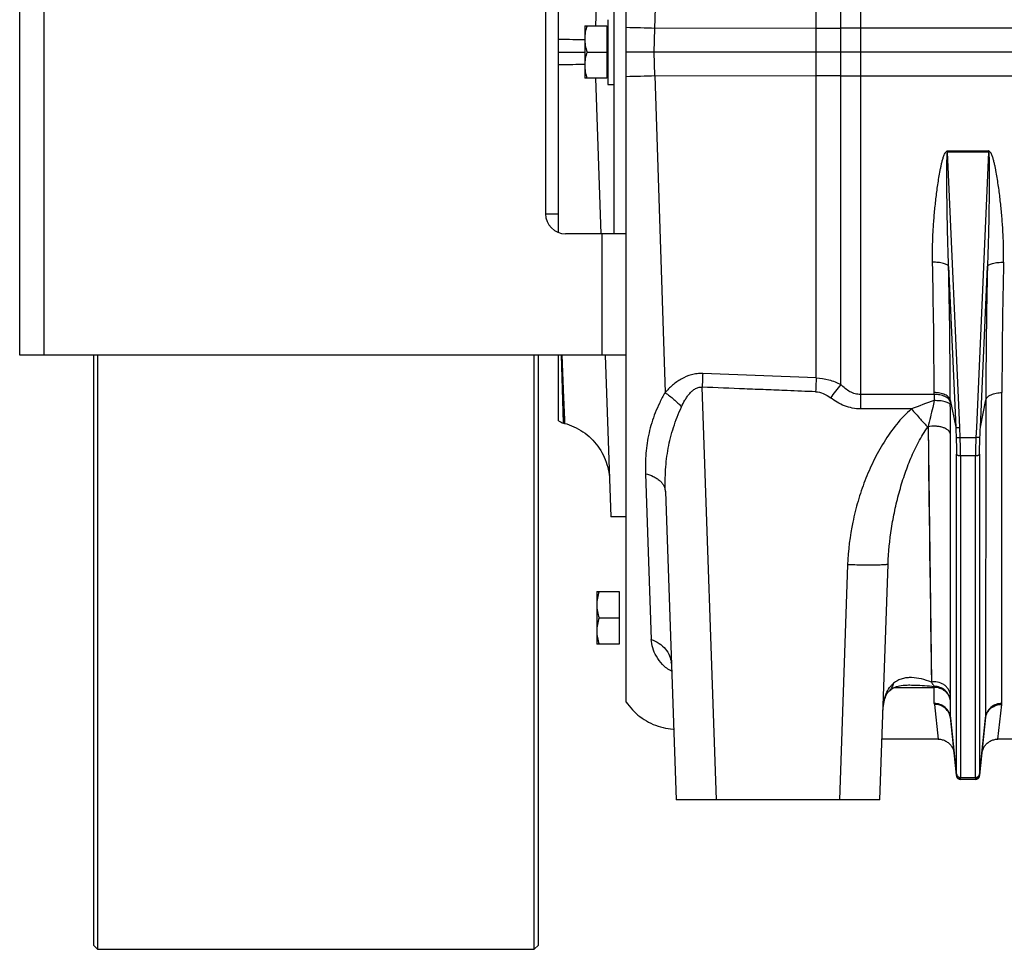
# Model space of a CAD drawing. Extents: x -1680 to 1181, y 8 to 1691.
# Tile 27 of 83: x -1063 to -820, y 627 to 857. Entities that reach past the tile are written whole.
import ezdxf

# ---------------------------------------------------------------- set-up
doc = ezdxf.new("R2010")
doc.units = 0
doc.header["$LTSCALE"] = 65.395
doc.layers.get('0').update_dxf_attribs({"linetype": 'CONTINUOUS'})

msp = doc.modelspace()

# ---------------------------------------------------------------- linework, layer by layer
at = {"color": 9, "linetype": 'CONTINUOUS'}
for p, q in [((-905.91, 854.6), (-900.77, 1016.28)), ((-866.05, 768.11), (-866.05, 933.98)), ((-1056.99, 923.76), (-1056.99, 773.76)), ((-855.1, 889.02), (-855.1, 760.47)), ((-859.94, 766.49), (-859.94, 883.05)), ((-906.12, 848.76), (-905.91, 854.6)), ((-866.05, 854.63), (-905.91, 854.6)), ((-567.49, 854.69), (-855.1, 854.69)), ((-905.91, 842.92), (-906.12, 848.76)), ((-905.91, 842.92), (-903.42, 764.48)), ((-905.91, 842.92), (-866.05, 842.89)), ((-855.1, 842.83), (-567.49, 842.83)), ((-833.54, 824.29), (-833.54, 824)), ((-833.54, 824.29), (-823.45, 824.29)), ((-830.55, 755.9), (-833.54, 824)), ((-823.45, 824), (-833.54, 824)), ((-823.45, 824), (-826.44, 755.9)), ((-823.45, 824), (-823.45, 824.29)), ((-918.99, 773.76), (-918.99, 803.76)), ((-833.29, 795.71), (-831.55, 755.92)), ((-825.44, 755.92), (-823.7, 795.71)), ((-928.5, 756.95), (-929.05, 773.76)), ((-928.94, 773.76), (-928.26, 756.89)), ((-890.68, 663.76), (-894.25, 765.83)), ((-928.5, 756.99), (-928.7, 763.01)), ((-836.88, 764.04), (-855.1, 764.04)), ((-836.88, 764.04), (-836.88, 764.49)), ((-832.9, 762.71), (-831.55, 755.92)), ((-832.9, 762.24), (-832.9, 762.71)), ((-825.44, 755.92), (-824.09, 762.71)), ((-824.09, 762.71), (-824.14, 684.18)), ((-820.16, 687.59), (-820.11, 764.49)), ((-842.5, 760.47), (-855.1, 760.47)), ((-928.5, 756.95), (-928.5, 756.99)), ((-838.44, 755.93), (-838.39, 756)), ((-838.39, 756), (-837.56, 692.86)), ((-838.39, 756), (-838.31, 749.09)), ((-830.44, 753.4), (-830.55, 755.9)), ((-826.44, 755.9), (-826.55, 753.4)), ((-832.84, 689.62), (-832.8, 754.19)), ((-830.44, 753.4), (-826.55, 753.4)), ((-831.33, 670.15), (-831.33, 749.28)), ((-830.34, 748.81), (-830.34, 669.29)), ((-826.65, 748.81), (-830.34, 748.81)), ((-826.65, 669.29), (-826.65, 748.81)), ((-825.66, 749.28), (-825.66, 670.15)), ((-908.26, 744.43), (-906.83, 703.43)), ((-838.18, 739.26), (-838.1, 733.03)), ((-858.28, 721.9), (-860.31, 663.76)), ((-832.84, 694.64), (-832.84, 698.39)), ((-837.61, 696.28), (-837.56, 692.86)), ((-832.84, 691.21), (-832.84, 694.64)), ((-846.7, 691.55), (-836.84, 691.55)), ((-836.83, 687.59), (-836.84, 691.55)), ((-847.94, 690.73), (-847.94, 690.73)), ((-832.84, 689.62), (-832.84, 691.21)), ((-836.82, 687.35), (-835.9, 678.76)), ((-832.85, 684.18), (-832.86, 688.22)), ((-821.09, 678.76), (-820.17, 687.35)), ((-831.34, 669.81), (-832.85, 684.18)), ((-824.14, 684.18), (-825.65, 669.81)), ((-830.34, 668.76), (-830.35, 668.82)), ((-830.34, 669.29), (-826.65, 669.29)), ((-826.64, 668.82), (-826.65, 668.76))]:
    msp.add_line(p, q, dxfattribs=at)
at = {"color": 7, "linetype": 'CONTINUOUS'}
for p, q in [((-1062.99, 773.76), (-1062.99, 923.76)), ((-912.99, 773.76), (-912.99, 923.76)), ((-915.99, 803.76), (-915.99, 893.76)), ((-932.99, 888.76), (-932.99, 808.76)), ((-912.99, 803.76), (-927.99, 803.76)), ((-912.99, 773.76), (-1062.99, 773.76)), ((-1044.74, 773.76), (-1044.74, 627.76)), ((-1043.74, 773.76), (-1043.74, 626.76)), ((-935.74, 626.76), (-935.74, 773.76)), ((-934.74, 627.76), (-934.74, 773.76)), ((-1043.74, 626.76), (-1044.74, 627.76)), ((-1043.74, 626.76), (-935.74, 626.76)), ((-935.74, 626.76), (-934.74, 627.76))]:
    msp.add_line(p, q, dxfattribs=at)
at = {"color": 6, "linetype": 'CONTINUOUS'}
for p, q in [((-919.27, 893.76), (-920.62, 855.26)), ((-929.74, 804.08), (-929.74, 893.44)), ((-923.29, 855.26), (-923.29, 842.26)), ((-923.29, 855.26), (-917.79, 855.26)), ((-917.59, 856.76), (-917.59, 840.76)), ((-929.74, 848.76), (-923.29, 848.76)), ((-922.71, 848.76), (-917.79, 848.76)), ((-567.49, 848.76), (-912.99, 848.76)), ((-917.79, 842.26), (-923.29, 842.26)), ((-920.62, 842.26), (-919.27, 803.76)), ((-917.59, 840.76), (-915.99, 840.76)), ((-932.99, 808.76), (-929.74, 808.76)), ((-929.74, 757.47), (-929.74, 773.76)), ((-918.23, 773.76), (-916.83, 733.75)), ((-912.99, 687.92), (-912.99, 773.76)), ((-866.05, 768.12), (-894.11, 769.21)), ((-928.5, 756.95), (-928.26, 756.89)), ((-903.33, 740.02), (-900.67, 663.76)), ((-912.99, 733.76), (-916.83, 733.76)), ((-850.32, 663.76), (-848.28, 722.07)), ((-920.29, 715.26), (-920.29, 702.26)), ((-920.29, 715.26), (-914.79, 715.26)), ((-919.71, 708.76), (-914.79, 708.76)), ((-914.79, 702.26), (-920.29, 702.26)), ((-901.88, 697.66), (-901.89, 697.68)), ((-832.84, 683.97), (-831.34, 669.65)), ((-825.65, 669.65), (-824.15, 683.97)), ((-835.9, 678.76), (-849.8, 678.76)), ((-813.9, 678.76), (-821.09, 678.76)), ((-826.65, 668.76), (-830.34, 668.76)), ((-850.32, 663.76), (-900.67, 663.76))]:
    msp.add_line(p, q, dxfattribs=at)
at = {"color": 2, "linetype": 'CONTINUOUS'}
for p, q in [((-917.79, 855.26), (-917.79, 842.26)), ((-914.79, 715.26), (-914.79, 702.26))]:
    msp.add_line(p, q, dxfattribs=at)
at = {"color": 9, "linetype": 'CONTINUOUS'}
for points in [[(-928.74, 768.92), (-928.29, 757.74), (-928.28, 757.43)], [(-928.28, 757.43), (-928.26, 756.92), (-928.26, 756.89)], [(-832.81, 744.5), (-832.81, 750.88), (-832.8, 754.19)], [(-838.31, 749.09), (-838.26, 745.75), (-838.18, 739.26)], [(-832.82, 732.54), (-832.82, 738.4), (-832.81, 741.42), (-832.81, 744.5)], [(-838.1, 733.03), (-838.06, 730.02), (-837.99, 724.2)], [(-832.83, 718.89), (-832.83, 724.18), (-832.82, 726.92), (-832.82, 729.7), (-832.82, 732.54)], [(-837.99, 724.2), (-837.95, 721.4), (-837.88, 716.03)], [(-832.83, 706.68), (-832.83, 711.35), (-832.83, 713.81), (-832.83, 716.32), (-832.83, 718.89)], [(-837.88, 716.03), (-837.81, 710.99), (-837.75, 706.35)], [(-837.75, 706.35), (-837.72, 704.17), (-837.61, 696.28)], [(-832.84, 698.39), (-832.84, 702.39), (-832.84, 704.48), (-832.83, 706.68)]]:
    msp.add_lwpolyline(points, dxfattribs=at)
at = {"color": 6, "linetype": 'CONTINUOUS'}
for points in [[(-928.26, 756.89), (-927.74, 756.74), (-927.13, 756.54), (-926.53, 756.31), (-925.94, 756.06), (-925.37, 755.78), (-924.8, 755.48), (-924.25, 755.15), (-923.71, 754.81), (-923.19, 754.44), (-922.68, 754.04), (-922.2, 753.63), (-921.73, 753.19), (-921.27, 752.74), (-920.84, 752.27), (-920.43, 751.77), (-920.04, 751.27), (-919.67, 750.74), (-919.33, 750.2), (-919.01, 749.65), (-918.71, 749.08), (-918.44, 748.5), (-918.19, 747.91), (-917.97, 747.31), (-917.77, 746.7), (-917.6, 746.08), (-917.46, 745.46), (-917.34, 744.83), (-917.25, 744.2), (-917.18, 743.56), (-917.15, 742.92)], [(-901.89, 697.68), (-901.9, 697.69), (-901.91, 697.73), (-901.92, 697.74), (-901.91, 697.73), (-901.9, 697.69), (-901.89, 697.63), (-901.87, 697.56), (-901.86, 697.45), (-901.84, 697.33), (-901.84, 697.21)], [(-847.94, 690.73), (-847.76, 690.9), (-847.54, 691.07), (-847.32, 691.23), (-847.07, 691.38), (-846.79, 691.51), (-846.49, 691.64), (-846.16, 691.76), (-845.8, 691.86), (-845.41, 691.95), (-844.99, 692.03), (-844.54, 692.09), (-844.06, 692.13), (-843.55, 692.15), (-843.25, 692.16)], [(-849.55, 685.79), (-849.52, 686.12), (-849.5, 686.43), (-849.46, 686.73), (-849.43, 687.01), (-849.39, 687.27), (-849.35, 687.52), (-849.3, 687.75), (-849.26, 687.97), (-849.21, 688.18), (-849.16, 688.38), (-849.11, 688.57), (-849.06, 688.75), (-849, 688.92), (-848.94, 689.08), (-848.89, 689.24), (-848.83, 689.38), (-848.76, 689.53), (-848.7, 689.66), (-848.63, 689.8), (-848.56, 689.93), (-848.48, 690.05), (-848.4, 690.18), (-848.31, 690.3), (-848.21, 690.43), (-848.1, 690.56), (-847.99, 690.68), (-847.94, 690.73)], [(-912.99, 687.92), (-912.7, 687.49), (-912.31, 686.98), (-911.91, 686.49), (-911.49, 686.02), (-911.05, 685.56), (-910.59, 685.13), (-910.11, 684.71), (-909.62, 684.32), (-909.1, 683.94), (-908.58, 683.59), (-908.03, 683.26), (-907.48, 682.95), (-906.91, 682.67), (-906.33, 682.41), (-905.74, 682.18), (-905.15, 681.97), (-904.54, 681.79), (-903.92, 681.63), (-903.3, 681.5), (-902.68, 681.39), (-902.05, 681.31), (-901.42, 681.26), (-901.28, 681.26)], [(-835.9, 678.76), (-835.77, 678.76), (-835.54, 678.74), (-835.32, 678.72), (-835.09, 678.68), (-834.87, 678.62), (-834.65, 678.56), (-834.43, 678.48), (-834.22, 678.39), (-834.01, 678.29), (-833.82, 678.17), (-833.62, 678.05), (-833.44, 677.91), (-833.26, 677.77), (-833.09, 677.61), (-832.93, 677.44), (-832.78, 677.27), (-832.65, 677.09), (-832.52, 676.9), (-832.4, 676.7), (-832.29, 676.5), (-832.2, 676.29), (-832.12, 676.07), (-832.05, 675.85), (-831.99, 675.63), (-831.95, 675.4), (-831.92, 675.18)], [(-825.07, 675.18), (-825.04, 675.4), (-825, 675.63), (-824.94, 675.85), (-824.87, 676.07), (-824.79, 676.29), (-824.7, 676.5), (-824.59, 676.7), (-824.47, 676.9), (-824.34, 677.09), (-824.21, 677.27), (-824.06, 677.44), (-823.9, 677.61), (-823.73, 677.77), (-823.55, 677.91), (-823.37, 678.05), (-823.17, 678.17), (-822.98, 678.29), (-822.77, 678.39), (-822.56, 678.48), (-822.34, 678.56), (-822.12, 678.62), (-821.9, 678.68), (-821.67, 678.72), (-821.44, 678.74), (-821.22, 678.76), (-821.09, 678.76)]]:
    msp.add_lwpolyline(points, dxfattribs=at)
at = {"color": 9, "linetype": 'CONTINUOUS'}
for centre, radius, start, end in [((-919.66, 455.6), 399.24, 88.0264, 89.0433), ((-866.27, 1390.74), 536.11, 270.0232, 270.6763), ((-855.12, 439.94), 414.75, 89.9972, 90.6665), ((-918.99, 1215.79), 373.11, 270.9211, 272.0092), ((-866.36, 291.89), 551, 89.3325, 89.968), ((-855.18, 1246.46), 403.63, 269.3244, 270.0121), ((-2339.17, 762.42), 1502.29, 0.07912, 1.30879), ((614.63, 763.24), 1434.74, 178.66226, 179.94989), ((-2335.91, 761.42), 1503.01, 0.04901, 1.30702), ((749.46, 760.59), 1573.55, 178.72119, 179.9228), ((-705.5, 641.52), 198.67, 141.0206, 142.221), ((-792.81, 631.84), 137.89, 108.6334, 111.1201), ((-697.87, 764.13), 139.01, 180.0374, 180.6695), ((-797.64, 762.29), 35.26, 180.0807, 181.324), ((-1132.05, 754.23), 299.25, 359.9924, 1.3882), ((-907.95, 697), 6.12, 5.168, 6.4052), ((-820.18, 691.57), 16.65, 179.1973, 180.0448), ((-834.46, 687.6), 2.38, 180.1359, 186.0601), ((-830.83, 684.18), 2.02, 180.0337, 185.9838)]:
    msp.add_arc(centre, radius, start, end, dxfattribs=at)
at = {"color": 7, "linetype": 'CONTINUOUS'}
msp.add_arc((-927.99, 808.76), 5, 180, 270, dxfattribs=at)
at = {"color": 6, "linetype": 'CONTINUOUS'}
for centre, radius, start, end in [((-927.2, 761.78), 5, 239.4645, 255), ((-830.34, 669.76), 1, 186, 270), ((-826.65, 669.76), 1, 270, 354)]:
    msp.add_arc(centre, radius, start, end, dxfattribs=at)
at = {"color": 2, "linetype": 'CONTINUOUS'}
for centre, radius, start, end in [((-822.46, 687.59), 2.31, 353.8751, 359.9773), ((-820.63, 683.6), 3.54, 170.6093, 173.9879), ((-826.16, 684.18), 2.02, 354.0162, 359.9663), ((-820.58, 683.59), 3.59, 170.2773, 170.6164), ((-830.39, 669.91), 0.964, 185.7423, 190.6036), ((-826.61, 669.91), 0.974, 344.8075, 354.234), ((-826.54, 669.74), 0.895, 1.739, 4.2334)]:
    msp.add_arc(centre, radius, start, end, dxfattribs=at)
at = {"color": 6, "linetype": 'CONTINUOUS'}
for points, knots in [([(-922.71, 855.26), (-922.89, 854.73), (-923.18, 853.66), (-923.29, 852.56), (-923.29, 852.01)], [0, 0, 0, 0, 0.501876, 1, 1, 1, 1]), ([(-923.29, 852.01), (-923.29, 851.46), (-923.18, 850.35), (-922.89, 849.28), (-922.71, 848.76)], [0, 0, 0, 0, 0.498124, 1, 1, 1, 1]), ([(-922.71, 848.76), (-922.89, 848.23), (-923.18, 847.16), (-923.29, 846.06), (-923.29, 845.51)], [0, 0, 0, 0, 0.501876, 1, 1, 1, 1]), ([(-923.29, 845.51), (-923.29, 844.96), (-923.18, 843.85), (-922.89, 842.78), (-922.71, 842.26)], [0, 0, 0, 0, 0.498124, 1, 1, 1, 1]), ([(-866.19, 764.69), (-868.53, 764.79), (-872.62, 764.97), (-878.47, 765.2), (-885.48, 765.46), (-890.74, 765.68), (-894.25, 765.83)], [0, 0, 0, 0, 0.25, 0.4375, 0.625, 1, 1, 1, 1]), ([(-831.55, 755.92), (-831.54, 755.92), (-831.5, 755.91), (-831.44, 755.9), (-831.34, 755.9), (-831.22, 755.89), (-831.07, 755.89), (-830.85, 755.89), (-830.67, 755.9), (-830.55, 755.9)], [0, 0, 0, 0, 0.035333, 0.1024, 0.199746, 0.32428, 0.471855, 0.637489, 1, 1, 1, 1]), ([(-919.71, 715.26), (-919.89, 714.73), (-920.18, 713.66), (-920.29, 712.56), (-920.29, 712.01)], [0, 0, 0, 0, 0.501876, 1, 1, 1, 1]), ([(-920.29, 712.01), (-920.29, 711.46), (-920.18, 710.35), (-919.89, 709.28), (-919.71, 708.76)], [0, 0, 0, 0, 0.498124, 1, 1, 1, 1]), ([(-919.71, 708.76), (-919.89, 708.23), (-920.18, 707.16), (-920.29, 706.06), (-920.29, 705.51)], [0, 0, 0, 0, 0.501876, 1, 1, 1, 1]), ([(-920.29, 705.51), (-920.29, 704.96), (-920.18, 703.85), (-919.89, 702.78), (-919.71, 702.26)], [0, 0, 0, 0, 0.498124, 1, 1, 1, 1])]:
    msp.add_open_spline(points, degree=3, knots=knots, dxfattribs=at)
at = {"color": 9, "linetype": 'CONTINUOUS'}
for points, knots in [([(-923.29, 851.79), (-924.26, 851.79), (-926.41, 851.81), (-928.56, 851.85), (-929.74, 851.88)], [0, 0, 0, 0, 0.448625, 1, 1, 1, 1]), ([(-929.74, 845.64), (-928.56, 845.67), (-926.41, 845.71), (-924.26, 845.73), (-923.29, 845.73)], [0, 0, 0, 0, 0.551349, 1, 1, 1, 1]), ([(-837.27, 796.73), (-837.3, 797.88), (-837.3, 800.19), (-837.18, 803.67), (-836.95, 807.16), (-836.69, 810.08), (-836.43, 812.41), (-836.22, 814.17), (-835.97, 815.93), (-835.7, 817.68), (-835.45, 819.15), (-835.22, 820.31), (-835.02, 821.18), (-834.84, 821.9), (-834.67, 822.48), (-834.54, 822.9), (-834.38, 823.32), (-834.22, 823.66), (-834.07, 823.92), (-833.93, 824.1), (-833.76, 824.25), (-833.61, 824.29), (-833.54, 824.29)], [0, 0, 0, 0, 0.122622, 0.246032, 0.370176, 0.494998, 0.557647, 0.620442, 0.683378, 0.746447, 0.809643, 0.841288, 0.872963, 0.904668, 0.920534, 0.936409, 0.952294, 0.968189, 0.976147, 0.984111, 0.992074, 1, 1, 1, 1]), ([(-833.29, 795.71), (-833.34, 796.89), (-833.42, 799.27), (-833.52, 802.85), (-833.59, 805.83), (-833.64, 808.22), (-833.67, 810.01), (-833.69, 811.8), (-833.71, 813.59), (-833.72, 815.09), (-833.73, 816.28), (-833.73, 817.18), (-833.74, 818.07), (-833.73, 818.96), (-833.73, 819.85), (-833.73, 820.59), (-833.72, 821.19), (-833.71, 821.63), (-833.7, 822.07), (-833.69, 822.5), (-833.68, 822.86), (-833.66, 823.15), (-833.65, 823.36), (-833.64, 823.56), (-833.62, 823.72), (-833.6, 823.84), (-833.59, 823.92), (-833.57, 823.97), (-833.55, 824), (-833.54, 824)], [0, 0, 0, 0, 0.125964, 0.252214, 0.378662, 0.441935, 0.505229, 0.568532, 0.631829, 0.695102, 0.72672, 0.758318, 0.789889, 0.821421, 0.852895, 0.88428, 0.899923, 0.915517, 0.931042, 0.946465, 0.961719, 0.969243, 0.976649, 0.983865, 0.990719, 0.993897, 0.996694, 0.998847, 1, 1, 1, 1]), ([(-823.45, 824), (-823.44, 824), (-823.42, 823.97), (-823.4, 823.92), (-823.39, 823.84), (-823.37, 823.72), (-823.35, 823.56), (-823.34, 823.36), (-823.33, 823.15), (-823.31, 822.86), (-823.3, 822.5), (-823.29, 822.07), (-823.28, 821.63), (-823.27, 821.19), (-823.26, 820.59), (-823.26, 819.85), (-823.26, 818.96), (-823.25, 818.07), (-823.26, 817.18), (-823.26, 816.28), (-823.27, 815.09), (-823.28, 813.59), (-823.3, 811.8), (-823.32, 810.01), (-823.35, 808.22), (-823.4, 805.83), (-823.47, 802.85), (-823.57, 799.27), (-823.65, 796.89), (-823.7, 795.71)], [0, 0, 0, 0, 0.001153, 0.003305, 0.006103, 0.00928, 0.016134, 0.02335, 0.030755, 0.038279, 0.053534, 0.068957, 0.084482, 0.100076, 0.115719, 0.147104, 0.178578, 0.21011, 0.241681, 0.273279, 0.304897, 0.36817, 0.431468, 0.494771, 0.558064, 0.621338, 0.747786, 0.874036, 1, 1, 1, 1]), ([(-819.72, 796.73), (-819.69, 797.88), (-819.69, 800.2), (-819.81, 803.67), (-820.04, 807.16), (-820.3, 810.08), (-820.56, 812.41), (-820.77, 814.17), (-821.02, 815.93), (-821.29, 817.68), (-821.54, 819.15), (-821.77, 820.31), (-821.97, 821.18), (-822.15, 821.9), (-822.32, 822.48), (-822.45, 822.9), (-822.61, 823.32), (-822.77, 823.66), (-822.92, 823.92), (-823.06, 824.1), (-823.23, 824.25), (-823.38, 824.29), (-823.45, 824.29)], [0, 0, 0, 0, 0.122622, 0.246032, 0.370176, 0.494998, 0.557647, 0.620442, 0.683378, 0.746447, 0.809643, 0.841288, 0.872963, 0.904669, 0.920534, 0.936409, 0.952294, 0.968189, 0.976147, 0.984111, 0.992074, 1, 1, 1, 1]), ([(-833.29, 795.71), (-833.31, 795.78), (-833.43, 795.95), (-833.7, 796.14), (-834.1, 796.33), (-834.61, 796.48), (-835.22, 796.61), (-836.11, 796.72), (-836.81, 796.74), (-837.27, 796.73)], [0, 0, 0, 0, 0.056839, 0.133833, 0.236269, 0.363708, 0.511619, 0.672612, 1, 1, 1, 1]), ([(-823.7, 795.71), (-823.68, 795.78), (-823.56, 795.95), (-823.29, 796.14), (-822.89, 796.33), (-822.38, 796.48), (-821.77, 796.61), (-820.88, 796.72), (-820.18, 796.74), (-819.72, 796.73)], [0, 0, 0, 0, 0.056839, 0.133833, 0.236269, 0.363708, 0.511619, 0.672612, 1, 1, 1, 1]), ([(-894.11, 769.21), (-894.57, 769.23), (-895.51, 769.19), (-897.33, 768.84), (-899.43, 767.94), (-901.6, 766.37), (-902.84, 765.13), (-903.42, 764.48)], [0, 0, 0, 0, 0.130147, 0.259463, 0.512902, 0.759508, 1, 1, 1, 1]), ([(-894.11, 769.21), (-894.12, 768.94), (-894.16, 767.81), (-894.21, 766.69), (-894.25, 765.83)], [0, 0, 0, 0, 0.238557, 1, 1, 1, 1]), ([(-866.05, 768.11), (-866.06, 767.84), (-866.11, 766.7), (-866.16, 765.56), (-866.19, 764.69)], [0, 0, 0, 0, 0.236825, 1, 1, 1, 1]), ([(-866.05, 768.11), (-864.99, 768.09), (-863.4, 767.84), (-861.38, 767.17), (-860.41, 766.73), (-859.94, 766.49)], [0, 0, 0, 0, 0.50009, 0.750213, 1, 1, 1, 1]), ([(-899.35, 760.96), (-899.09, 761.52), (-898.68, 762.34), (-898.03, 763.39), (-897.47, 764.14), (-896.84, 764.83), (-896.09, 765.41), (-895.21, 765.81), (-894.56, 765.86), (-894.25, 765.83)], [0, 0, 0, 0, 0.24608, 0.369749, 0.493946, 0.618854, 0.744739, 0.871853, 1, 1, 1, 1]), ([(-866.19, 764.69), (-865.54, 764.67), (-864.21, 764.35), (-863.06, 763.64), (-862.53, 763.23)], [0, 0, 0, 0, 0.491025, 1, 1, 1, 1]), ([(-855.1, 764.04), (-855.54, 764.04), (-856.45, 764.16), (-857.73, 764.68), (-858.9, 765.48), (-859.61, 766.13), (-859.94, 766.49)], [0, 0, 0, 0, 0.239225, 0.48405, 0.7375, 1, 1, 1, 1]), ([(-903.42, 764.48), (-903.89, 763.67), (-904.75, 762.03), (-905.86, 759.54), (-906.74, 757.03), (-907.4, 754.52), (-907.88, 752.01), (-908.17, 749.48), (-908.3, 746.96), (-908.28, 745.27), (-908.26, 744.43)], [0, 0, 0, 0, 0.134831, 0.264926, 0.391318, 0.515114, 0.637277, 0.758528, 0.87935, 1, 1, 1, 1]), ([(-903.42, 764.48), (-902.64, 763.99), (-901.2, 762.9), (-899.92, 761.62), (-899.35, 760.96)], [0, 0, 0, 0, 0.512331, 1, 1, 1, 1]), ([(-855.1, 760.47), (-855.77, 760.47), (-857.12, 760.6), (-859.7, 761.36), (-861.47, 762.41), (-862.53, 763.23)], [0, 0, 0, 0, 0.250283, 0.500594, 1, 1, 1, 1]), ([(-836.87, 762.5), (-836.99, 761.94), (-837.47, 759.77), (-838, 757.61), (-838.39, 756)], [0, 0, 0, 0, 0.256328, 1, 1, 1, 1]), ([(-832.9, 762.71), (-832.92, 762.83), (-833.02, 763.07), (-833.29, 763.41), (-833.69, 763.73), (-834.42, 764.11), (-835.5, 764.42), (-836.41, 764.49), (-836.88, 764.49)], [0, 0, 0, 0, 0.077939, 0.169639, 0.279021, 0.406211, 0.69834, 1, 1, 1, 1]), ([(-832.9, 762.24), (-832.92, 762.36), (-833.02, 762.61), (-833.29, 762.95), (-833.69, 763.27), (-834.41, 763.65), (-835.5, 763.96), (-836.41, 764.04), (-836.88, 764.04)], [0, 0, 0, 0, 0.078147, 0.169982, 0.279403, 0.406554, 0.698496, 1, 1, 1, 1]), ([(-832.89, 761.48), (-832.91, 761.55), (-833.03, 761.72), (-833.3, 761.92), (-833.7, 762.1), (-834.21, 762.26), (-834.82, 762.38), (-835.71, 762.49), (-836.41, 762.51), (-836.87, 762.5)], [0, 0, 0, 0, 0.056895, 0.13391, 0.236343, 0.363768, 0.511661, 0.672636, 1, 1, 1, 1]), ([(-824.09, 762.71), (-824.07, 762.83), (-823.97, 763.07), (-823.7, 763.41), (-823.3, 763.73), (-822.57, 764.11), (-821.49, 764.42), (-820.58, 764.49), (-820.11, 764.49)], [0, 0, 0, 0, 0.077907, 0.169575, 0.278927, 0.406096, 0.698243, 1, 1, 1, 1]), ([(-903.33, 740.02), (-903.4, 741.82), (-903.36, 745.41), (-902.74, 750.74), (-901.43, 755.96), (-900.1, 759.31), (-899.35, 760.96)], [0, 0, 0, 0, 0.251025, 0.499066, 0.746811, 1, 1, 1, 1]), ([(-842.5, 760.47), (-843.84, 759.3), (-846.28, 756.69), (-849.35, 752.31), (-851.93, 747.63), (-854.06, 742.73), (-855.77, 737.67), (-857.49, 730.77), (-858.15, 725.45), (-858.28, 721.9)], [0, 0, 0, 0, 0.124986, 0.25002, 0.375064, 0.500108, 0.625147, 0.75018, 1, 1, 1, 1]), ([(-842.5, 760.47), (-841.76, 759.62), (-840.42, 758.1), (-839.06, 756.6), (-838.44, 755.93)], [0, 0, 0, 0, 0.552528, 1, 1, 1, 1]), ([(-848.28, 722.07), (-848.18, 725.03), (-847.73, 729.48), (-846.64, 735.34), (-845.58, 739.73), (-844.27, 744.04), (-842.69, 748.25), (-841.12, 751.62), (-839.67, 754.16), (-838.87, 755.36), (-838.44, 755.93)], [0, 0, 0, 0, 0.248869, 0.374825, 0.501349, 0.62802, 0.754206, 0.878846, 0.940048, 1, 1, 1, 1]), ([(-832.8, 754.19), (-832.83, 754.37), (-832.99, 754.74), (-833.42, 755.21), (-834.03, 755.6), (-834.78, 755.91), (-835.64, 756.11), (-836.86, 756.23), (-837.79, 756.14), (-838.39, 756)], [0, 0, 0, 0, 0.085875, 0.18372, 0.296812, 0.424567, 0.563846, 0.70996, 1, 1, 1, 1]), ([(-831.43, 753.42), (-831.42, 753.06), (-831.36, 751.68), (-831.33, 750.3), (-831.33, 749.28)], [0, 0, 0, 0, 0.263006, 1, 1, 1, 1]), ([(-831.43, 753.42), (-831.43, 753.42), (-831.39, 753.41), (-831.33, 753.4), (-831.23, 753.39), (-831.11, 753.39), (-830.95, 753.39), (-830.73, 753.39), (-830.56, 753.4), (-830.44, 753.4)], [0, 0, 0, 0, 0.032317, 0.096482, 0.194812, 0.324121, 0.478887, 0.649697, 1, 1, 1, 1]), ([(-830.34, 748.81), (-830.34, 749.16), (-830.35, 750.7), (-830.39, 752.23), (-830.44, 753.4)], [0, 0, 0, 0, 0.233224, 1, 1, 1, 1]), ([(-826.55, 753.4), (-826.57, 753), (-826.62, 751.47), (-826.65, 749.94), (-826.65, 748.81)], [0, 0, 0, 0, 0.263044, 1, 1, 1, 1]), ([(-825.55, 753.42), (-825.56, 753.42), (-825.6, 753.41), (-825.66, 753.4), (-825.76, 753.39), (-825.88, 753.39), (-826.04, 753.39), (-826.26, 753.39), (-826.43, 753.4), (-826.55, 753.4)], [0, 0, 0, 0, 0.032317, 0.096482, 0.194812, 0.324121, 0.478887, 0.649697, 1, 1, 1, 1]), ([(-825.66, 749.28), (-825.66, 749.61), (-825.65, 750.99), (-825.6, 752.37), (-825.55, 753.42)], [0, 0, 0, 0, 0.233209, 1, 1, 1, 1]), ([(-830.34, 748.81), (-830.46, 748.81), (-830.63, 748.82), (-830.86, 748.88), (-831.1, 748.97), (-831.31, 749.13), (-831.33, 749.28)], [0, 0, 0, 0, 0.301639, 0.452764, 0.595429, 1, 1, 1, 1]), ([(-825.66, 749.28), (-825.68, 749.13), (-825.89, 748.97), (-826.13, 748.88), (-826.36, 748.82), (-826.53, 748.81), (-826.65, 748.81)], [0, 0, 0, 0, 0.404571, 0.547236, 0.698361, 1, 1, 1, 1]), ([(-908.26, 744.43), (-907.59, 744.27), (-906.62, 743.95), (-905.47, 743.3), (-904.72, 742.74), (-904.12, 742.11), (-903.68, 741.44), (-903.41, 740.73), (-903.34, 740.26), (-903.33, 740.02)], [0, 0, 0, 0, 0.290301, 0.429373, 0.560842, 0.683163, 0.796297, 0.901193, 1, 1, 1, 1]), ([(-848.28, 722.07), (-848.28, 722.05), (-848.33, 722.02), (-848.38, 722), (-848.5, 721.97), (-848.7, 721.94), (-849.02, 721.9), (-849.44, 721.87), (-850.18, 721.83), (-851.32, 721.8), (-852.88, 721.79), (-854.63, 721.8), (-856.45, 721.84), (-857.67, 721.88), (-858.28, 721.9)], [0, 0, 0, 0, 0.006176, 0.011876, 0.019663, 0.042001, 0.073804, 0.115374, 0.166578, 0.296041, 0.455245, 0.633528, 0.81881, 1, 1, 1, 1]), ([(-901.78, 695.54), (-902.62, 695.97), (-904.07, 697.08), (-905.61, 699.14), (-906.54, 701.27), (-906.8, 702.73), (-906.83, 703.43)], [0, 0, 0, 0, 0.290771, 0.549129, 0.784199, 1, 1, 1, 1]), ([(-906.83, 703.43), (-906.14, 703.19), (-904.84, 702.55), (-903.27, 701.14), (-902.25, 699.47), (-901.94, 698.26), (-901.87, 697.68)], [0, 0, 0, 0, 0.274362, 0.537535, 0.780482, 1, 1, 1, 1]), ([(-837.56, 692.86), (-838.37, 693.18), (-839.97, 693.7), (-842.03, 694.02), (-843.63, 693.97), (-844.78, 693.75), (-845.9, 693.31), (-846.57, 692.86), (-846.89, 692.6)], [0, 0, 0, 0, 0.264988, 0.514516, 0.634859, 0.753827, 0.874064, 1, 1, 1, 1]), ([(-849.54, 685.82), (-849.5, 686.54), (-849.35, 687.95), (-848.84, 689.9), (-848.12, 691.27), (-847.43, 692.1), (-847.07, 692.44), (-846.89, 692.6)], [0, 0, 0, 0, 0.291301, 0.56715, 0.801858, 0.903815, 1, 1, 1, 1]), ([(-846.89, 692.6), (-846.98, 692.25), (-847.26, 691.57), (-847.69, 690.98), (-847.94, 690.73)], [0, 0, 0, 0, 0.502082, 1, 1, 1, 1]), ([(-843.25, 692.16), (-842.71, 692.16), (-840.57, 692.12), (-838.43, 691.97), (-836.84, 691.8)], [0, 0, 0, 0, 0.248685, 1, 1, 1, 1]), ([(-832.84, 689.62), (-832.87, 689.86), (-832.98, 690.36), (-833.31, 691.07), (-833.82, 691.73), (-834.69, 692.44), (-835.98, 692.94), (-837.07, 692.94), (-837.56, 692.86)], [0, 0, 0, 0, 0.115386, 0.238493, 0.367818, 0.500849, 0.762965, 1, 1, 1, 1]), ([(-837.56, 692.86), (-837.5, 692.76), (-837.27, 692.4), (-837.02, 692.05), (-836.84, 691.8)], [0, 0, 0, 0, 0.263134, 1, 1, 1, 1]), ([(-832.86, 688.34), (-832.9, 688.81), (-833.19, 689.75), (-834.13, 690.91), (-835.42, 691.64), (-836.38, 691.8), (-836.84, 691.8)], [0, 0, 0, 0, 0.242979, 0.502367, 0.760853, 1, 1, 1, 1]), ([(-832.86, 688.22), (-832.9, 688.66), (-833.11, 689.32), (-833.62, 690.09), (-834.31, 690.79), (-835.4, 691.4), (-836.37, 691.55), (-836.84, 691.55)], [0, 0, 0, 0, 0.232361, 0.358327, 0.488486, 0.750835, 1, 1, 1, 1]), ([(-832.86, 688.34), (-832.85, 688.44), (-832.84, 688.86), (-832.84, 689.29), (-832.84, 689.62)], [0, 0, 0, 0, 0.221791, 1, 1, 1, 1]), ([(-832.85, 684.18), (-832.9, 684.62), (-833.18, 685.54), (-834.1, 686.69), (-835.39, 687.43), (-836.36, 687.59), (-836.83, 687.59)], [0, 0, 0, 0, 0.23542, 0.491719, 0.753099, 1, 1, 1, 1]), ([(-832.84, 683.97), (-832.89, 684.41), (-833.17, 685.33), (-834.08, 686.47), (-835.38, 687.2), (-836.35, 687.35), (-836.82, 687.35)], [0, 0, 0, 0, 0.235812, 0.491818, 0.752853, 1, 1, 1, 1]), ([(-832.86, 688.22), (-832.86, 688.23), (-832.86, 688.27), (-832.86, 688.31), (-832.86, 688.34)], [0, 0, 0, 0, 0.273548, 1, 1, 1, 1]), ([(-831.33, 670.15), (-831.33, 670.11), (-831.34, 670), (-831.34, 669.89), (-831.34, 669.81)], [0, 0, 0, 0, 0.303573, 1, 1, 1, 1]), ([(-831.33, 670.15), (-831.32, 670.04), (-831.25, 669.81), (-831.02, 669.52), (-830.7, 669.34), (-830.46, 669.29), (-830.34, 669.29)], [0, 0, 0, 0, 0.235193, 0.491406, 0.752889, 1, 1, 1, 1]), ([(-826.65, 669.29), (-826.53, 669.29), (-826.29, 669.34), (-825.97, 669.52), (-825.74, 669.81), (-825.67, 670.04), (-825.66, 670.15)], [0, 0, 0, 0, 0.247111, 0.508594, 0.764807, 1, 1, 1, 1]), ([(-825.65, 669.81), (-825.65, 669.83), (-825.65, 669.94), (-825.66, 670.06), (-825.66, 670.15)], [0, 0, 0, 0, 0.196192, 1, 1, 1, 1]), ([(-830.35, 668.92), (-830.35, 668.94), (-830.34, 669.07), (-830.34, 669.19), (-830.34, 669.29)], [0, 0, 0, 0, 0.19609, 1, 1, 1, 1]), ([(-826.65, 669.29), (-826.65, 669.26), (-826.65, 669.13), (-826.65, 669.01), (-826.64, 668.92)], [0, 0, 0, 0, 0.303672, 1, 1, 1, 1])]:
    msp.add_open_spline(points, degree=3, knots=knots, dxfattribs=at)
for points in [[(-831.55, 755.92), (-831.51, 755.09), (-831.47, 754.26), (-831.43, 753.42)], [(-825.55, 753.42), (-825.52, 754.26), (-825.48, 755.09), (-825.44, 755.92)]]:
    msp.add_open_spline(points, degree=3, dxfattribs=at)
at = {"color": 2, "linetype": 'CONTINUOUS'}
for points, knots in [([(-820.16, 687.59), (-820.63, 687.59), (-821.6, 687.43), (-822.89, 686.69), (-823.81, 685.54), (-824.09, 684.62), (-824.14, 684.18)], [0, 0, 0, 0, 0.246899, 0.508279, 0.764579, 1, 1, 1, 1]), ([(-824.11, 684.2), (-824.04, 684.63), (-823.72, 685.49), (-822.8, 686.55), (-821.54, 687.21), (-820.62, 687.35), (-820.17, 687.35)], [0, 0, 0, 0, 0.238554, 0.494897, 0.754454, 1, 1, 1, 1]), ([(-831.34, 669.81), (-831.35, 669.8), (-831.35, 669.77), (-831.35, 669.73), (-831.34, 669.71)], [0, 0, 0, 0, 0.291566, 1, 1, 1, 1]), ([(-831.34, 669.71), (-831.33, 669.59), (-831.26, 669.35), (-831.03, 669.06), (-830.72, 668.86), (-830.47, 668.82), (-830.35, 668.82)], [0, 0, 0, 0, 0.24935, 0.499054, 0.749306, 1, 1, 1, 1]), ([(-830.35, 668.92), (-830.46, 668.92), (-830.69, 668.96), (-831, 669.13), (-831.23, 669.4), (-831.31, 669.62), (-831.33, 669.73)], [0, 0, 0, 0, 0.240982, 0.4985, 0.756686, 1, 1, 1, 1]), ([(-826.64, 668.82), (-826.52, 668.82), (-826.27, 668.86), (-825.96, 669.06), (-825.73, 669.35), (-825.66, 669.59), (-825.65, 669.71)], [0, 0, 0, 0, 0.250673, 0.500909, 0.750629, 1, 1, 1, 1]), ([(-825.67, 669.65), (-825.73, 669.44), (-825.99, 669.06), (-826.43, 668.92), (-826.64, 668.92)], [0, 0, 0, 0, 0.50454, 1, 1, 1, 1]), ([(-825.65, 669.71), (-825.64, 669.71), (-825.64, 669.73), (-825.64, 669.75), (-825.64, 669.77)], [0, 0, 0, 0, 0.220796, 1, 1, 1, 1]), ([(-830.35, 668.82), (-830.35, 668.82), (-830.35, 668.86), (-830.35, 668.89), (-830.35, 668.92)], [0, 0, 0, 0, 0.204363, 1, 1, 1, 1]), ([(-826.64, 668.92), (-826.64, 668.91), (-826.64, 668.88), (-826.64, 668.84), (-826.64, 668.82)], [0, 0, 0, 0, 0.296126, 1, 1, 1, 1])]:
    msp.add_open_spline(points, degree=3, knots=knots, dxfattribs=at)

doc.saveas('drawing.dxf')
